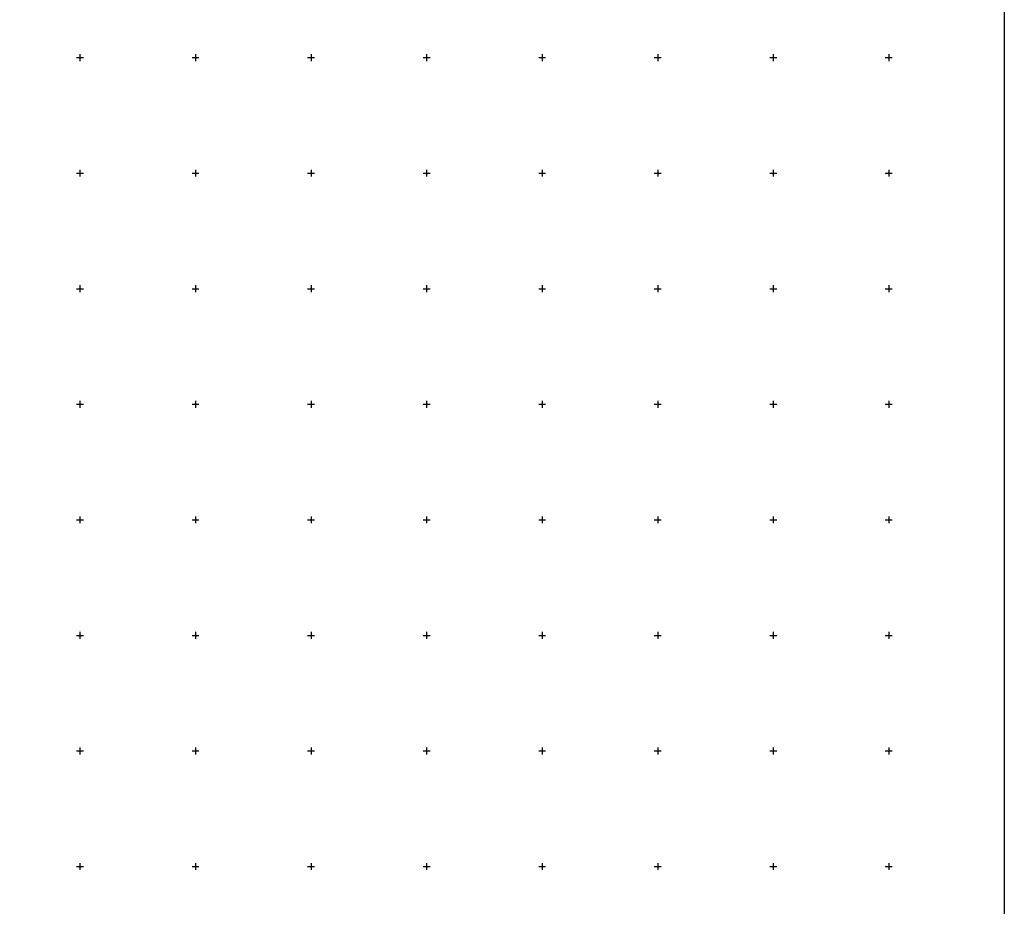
# Model space of a CAD drawing. Header units: metres. Extents: x 707528 to 709248, y 4308395 to 4311045.
# Tile 99 of 102: x 708502 to 708928, y 4310278 to 4310662. Entities that reach past the tile are written whole.
import ezdxf

# ---------------------------------------------------------------- set-up
doc = ezdxf.new("R2010")
doc.units = ezdxf.units.M
doc.header["$LTSCALE"] = 0.5
doc.layers.add('(001) Сетка', color=92, linetype='Continuous')
doc.layers.add('(002) Рамка', color=7, linetype='Continuous')

# ---------------------------------------------------------------- blocks, each defined once
blk = doc.blocks.new('Setka')
at = {"layer": '(001) Сетка'}
for p, q in [((-1.5, 0), (1.5, 0)), ((0, 1.5), (0, -1.5))]:
    blk.add_line(p, q, dxfattribs=at)

msp = doc.modelspace()

# ---------------------------------------------------------------- linework, layer by layer
at = {"layer": '(002) Рамка', "color": 0}
msp.add_lwpolyline([(707528.46, 4311045.23), (708928.46, 4311045.23), (708928.46, 4308395.23), (707528.46, 4308395.23)], close=True, dxfattribs=at)

# ---------------------------------------------------------------- block references
at = {"layer": '(001) Сетка'}
for p in [(708528.46, 4310645.23), (708578.46, 4310645.23), (708628.46, 4310645.23), (708678.46, 4310645.23), (708728.46, 4310645.23), (708778.46, 4310645.23), (708828.46, 4310645.23), (708878.46, 4310645.23), (708528.46, 4310595.23), (708578.46, 4310595.23), (708628.46, 4310595.23), (708678.46, 4310595.23), (708728.46, 4310595.23), (708778.46, 4310595.23), (708828.46, 4310595.23), (708878.46, 4310595.23), (708528.46, 4310545.23), (708578.46, 4310545.23), (708628.46, 4310545.23), (708678.46, 4310545.23), (708728.46, 4310545.23), (708778.46, 4310545.23), (708828.46, 4310545.23), (708878.46, 4310545.23), (708528.46, 4310495.23), (708578.46, 4310495.23), (708628.46, 4310495.23), (708678.46, 4310495.23), (708728.46, 4310495.23), (708778.46, 4310495.23), (708828.46, 4310495.23), (708878.46, 4310495.23), (708528.46, 4310445.23), (708578.46, 4310445.23), (708628.46, 4310445.23), (708678.46, 4310445.23), (708728.46, 4310445.23), (708778.46, 4310445.23), (708828.46, 4310445.23), (708878.46, 4310445.23), (708528.46, 4310395.23), (708578.46, 4310395.23), (708628.46, 4310395.23), (708678.46, 4310395.23), (708728.46, 4310395.23), (708778.46, 4310395.23), (708828.46, 4310395.23), (708878.46, 4310395.23), (708528.46, 4310345.23), (708578.46, 4310345.23), (708628.46, 4310345.23), (708678.46, 4310345.23), (708728.46, 4310345.23), (708778.46, 4310345.23), (708828.46, 4310345.23), (708878.46, 4310345.23), (708528.46, 4310295.23), (708578.46, 4310295.23), (708628.46, 4310295.23), (708678.46, 4310295.23), (708728.46, 4310295.23), (708778.46, 4310295.23), (708828.46, 4310295.23), (708878.46, 4310295.23)]:
    msp.add_blockref('Setka', p, dxfattribs=at)

doc.saveas('drawing.dxf')
